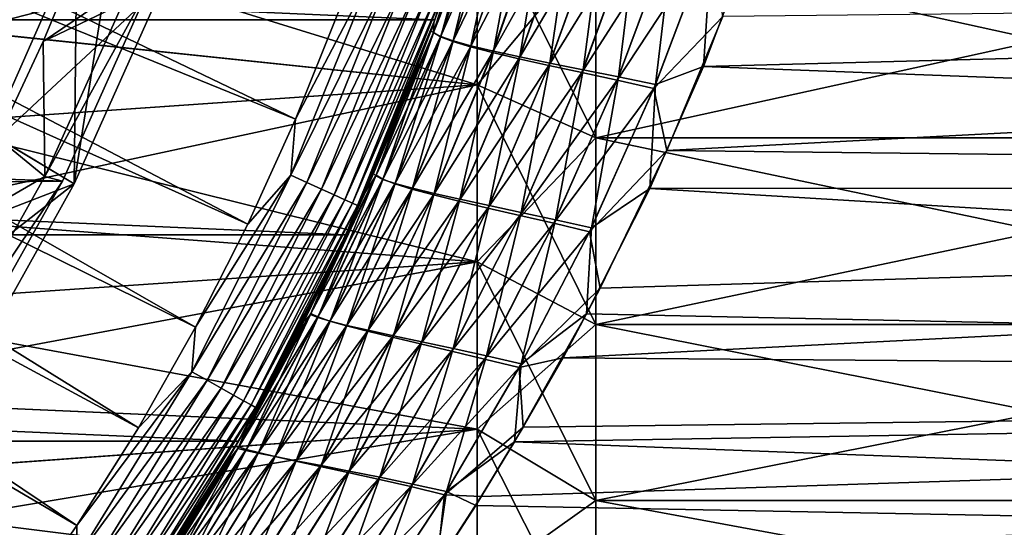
# Model space of a CAD drawing. Header units: metres. Extents: x -22 to 72, y -222 to 22.
# Tile 120 of 256: x 17.64 to 25.95, y -11.98 to -7.7. Entities that reach past the tile are written whole.
import ezdxf

# ---------------------------------------------------------------- set-up
doc = ezdxf.new("R2010")
doc.units = ezdxf.units.M
doc.layers.add('solid_509499_SW0002', color=7, linetype='CONTINUOUS')
doc.layers.add('solid_509499_SW0002_01', color=7, linetype='CONTINUOUS')

msp = doc.modelspace()

# ---------------------------------------------------------------- linework, layer by layer
at = {"layer": 'solid_509499_SW0002'}
for points in [[(10.922849, -4.192889, 120.188515), (10.68844, -4.7588, 120.188515), (19.966591, -8.534131, 120.013718)], [(10.922849, -4.192889, 120.188515), (19.966591, -8.534131, 120.013718), (20.329369, -7.62974, 120.013718)], [(10.68844, -4.7588, 120.188515), (10.424736, -5.311668, 120.188515), (19.563604, -9.421335, 120.013718)], [(10.68844, -4.7588, 120.188515), (19.563604, -9.421335, 120.013718), (19.966591, -8.534131, 120.013718)], [(10.424736, -5.311668, 120.188515), (10.132458, -5.849977, 120.188515), (19.121218, -10.289566, 120.013718)], [(10.424736, -5.311668, 120.188515), (19.121218, -10.289566, 120.013718), (19.563604, -9.421335, 120.013718)], [(18.099689, -9.080949, 6.7), (18.119829, -7.019366, 6.7), (18.690083, -5.317938, 6.7)], [(18.853699, -7.389219, 6.7), (18.099689, -9.080949, 6.7), (18.690083, -5.317938, 6.7)], [(21.143082, -7.695457), (-21.143082, -7.695457), (-21.73333, -5.823431)], [(21.73333, -5.823431), (21.143082, -7.695457), (-21.73333, -5.823431)], [(10.132458, -5.849977, 120.188515), (9.812407, -6.372252, 120.188515), (18.640324, -11.137075, 120.013718)], [(10.132458, -5.849977, 120.188515), (18.640324, -11.137075, 120.013718), (19.121218, -10.289566, 120.013718)], [(21.359377, -7.072978, 45.465519), (21.143082, -7.695457), (21.73333, -5.823431)], [(18.750034, -7.379614, 0.034086), (-19.226065, -6.031656, 0.034086), (-18.596777, -7.757732, 0.034086)], [(9.812407, -6.372252, 120.188515), (9.465462, -6.87706, 120.188515), (18.121891, -11.962156, 120.013718)], [(9.812407, -6.372252, 120.188515), (18.121891, -11.962156, 120.013718), (18.640324, -11.137075, 120.013718)], [(21.547369, -6.563157, 45.703884), (21.129503, -7.805844, 46.071068), (21.359377, -7.072978, 45.465519)], [(21.191311, -7.838483, 46.46328), (21.129503, -7.805844, 46.071068), (21.547369, -6.563157, 45.703884)], [(21.12974, -7.803706, 89.928932), (21.546865, -6.563305, 90.29554), (21.34832, -7.106279, 90.524559)], [(21.609739, -6.599205, 89.913254), (21.546865, -6.563305, 90.29554), (21.12974, -7.803706, 89.928932)], [(21.611612, -6.595814, 46.084805), (21.191311, -7.838483, 46.46328), (21.547369, -6.563157, 45.703884)], [(21.189692, -7.84015, 89.534851), (21.609739, -6.599205, 89.913254), (21.12974, -7.803706, 89.928932)], [(21.718693, -6.638361, 89.544258), (21.609739, -6.599205, 89.913254), (21.189692, -7.84015, 89.534851)], [(21.294437, -7.880483, 89.15387), (21.718693, -6.638361, 89.544258), (21.189692, -7.84015, 89.534851)], [(21.297817, -7.87501, 46.842438), (21.191311, -7.838483, 46.46328), (21.611612, -6.595814, 46.084805)], [(21.871271, -6.68079, 89.196159), (21.718693, -6.638361, 89.544258), (21.294437, -7.880483, 89.15387)], [(21.721857, -6.631726, 46.452465), (21.297817, -7.87501, 46.842438), (21.611612, -6.595814, 46.084805)], [(21.446636, -7.915449, 47.201057), (21.297817, -7.87501, 46.842438), (21.721857, -6.631726, 46.452465)], [(21.87565, -6.670913, 46.799267), (21.446636, -7.915449, 47.201057), (21.721857, -6.631726, 46.452465)], [(17.165161, -7.789721, 51.219948), (21.5, -8.246189, 51.439495), (21.5, -6.683003, 50.749275)], [(17.499092, -7.007444, 50.87849), (17.165161, -7.789721, 51.219948), (21.5, -6.683003, 50.749275)], [(17.498564, -7.008763, 85.120972), (21.5, -6.683003, 85.250725), (21.5, -8.246189, 84.560509)], [(21.44158, -7.924726, 88.793472), (21.871271, -6.68079, 89.196159), (21.294437, -7.880483, 89.15387)], [(22.065802, -6.726917, 88.872635), (21.871271, -6.68079, 89.196159), (21.44158, -7.924726, 88.793472)], [(21.629488, -7.973328, 88.457138), (22.065802, -6.726917, 88.872635), (21.44158, -7.924726, 88.793472)], [(21.636148, -7.960215, 47.535675), (21.446636, -7.915449, 47.201057), (21.87565, -6.670913, 46.799267)], [(21.5, -6.683003, 85.250725), (22.5, -7.044238, 86.183197), (22.5, -8.691909, 85.455681)], [(21.5, -8.246189, 84.560509), (21.5, -6.683003, 85.250725), (22.5, -8.691909, 85.455681)], [(21.5, -6.683003, 50.749275), (21.5, -8.246189, 51.439495), (22.5, -7.044238, 49.816803)], [(22.295351, -6.776091, 88.583763), (22.065802, -6.726917, 88.872635), (21.629488, -7.973328, 88.457138)], [(22.071339, -6.713769, 47.12154), (21.636148, -7.960215, 47.535675), (21.87565, -6.670913, 46.799267)], [(21.859613, -8.008684, 47.836136), (21.636148, -7.960215, 47.535675), (22.071339, -6.713769, 47.12154)], [(22.301977, -6.759693, 47.409233), (21.859613, -8.008684, 47.836136), (22.071339, -6.713769, 47.12154)], [(18.119829, -7.019366, 6.7), (17.394619, -8.661798, 6.7), (17.577101, -6.809405, 40.038475)], [(21.851429, -8.02561, 88.155045), (22.295351, -6.776091, 88.583763), (21.629488, -7.973328, 88.457138)], [(22.556389, -6.828591, 88.332214), (22.295351, -6.776091, 88.583763), (21.851429, -8.02561, 88.155045)], [(22.113613, -8.061127, 48.099918), (21.859613, -8.008684, 47.836136), (22.301977, -6.759693, 47.409233)], [(22.564049, -6.808944, 47.659672), (22.113613, -8.061127, 48.099918), (22.301977, -6.759693, 47.409233)], [(22.393213, -8.117554, 48.32275), (22.113613, -8.061127, 48.099918), (22.564049, -6.808944, 47.659672)], [(22.852478, -6.861531, 47.868523), (22.393213, -8.117554, 48.32275), (22.564049, -6.808944, 47.659672)], [(9.465462, -6.87706, 120.188515), (17.566965, -12.763146, 120.013718), (18.121891, -11.962156, 120.013718)], [(22.10397, -8.081864, 87.889717), (22.556389, -6.828591, 88.332214), (21.851429, -8.02561, 88.155045)], [(22.84383, -6.884427, 88.122345), (22.556389, -6.828591, 88.332214), (22.10397, -8.081864, 87.889717)], [(22.382166, -8.142103, 87.665436), (22.84383, -6.884427, 88.122345), (22.10397, -8.081864, 87.889717)], [(23.151478, -6.943606, 87.957741), (22.84383, -6.884427, 88.122345), (22.382166, -8.142103, 87.665436)], [(22.692406, -8.177976, 48.501083), (22.393213, -8.117554, 48.32275), (22.852478, -6.861531, 47.868523)], [(23.161077, -6.917462, 48.032185), (22.692406, -8.177976, 48.501083), (22.852478, -6.861531, 47.868523)], [(22.679995, -8.206336, 87.485756), (23.151478, -6.943606, 87.957741), (22.382166, -8.142103, 87.665436)], [(23.471884, -7.006134, 87.840935), (23.151478, -6.943606, 87.957741), (22.679995, -8.206336, 87.485756)], [(23.003967, -8.242397, 48.632458), (22.692406, -8.177976, 48.501083), (23.161077, -6.917462, 48.032185)], [(23.482416, -6.976742, 48.148148), (23.003967, -8.242397, 48.632458), (23.161077, -6.917462, 48.032185)], [(23.482416, -6.976742, 48.148148), (23.40856, -8.091471, 48.621452), (23.003967, -8.242397, 48.632458)], [(23.482416, -6.976742, 48.148148), (23.785566, -7.088299, 48.232452), (23.40856, -8.091471, 48.621452)], [(17.164568, -7.791028, 84.779442), (17.498564, -7.008763, 85.120972), (21.5, -8.246189, 84.560509)], [(18.099689, -9.080949, 6.7), (17.394619, -8.661798, 6.7), (18.119829, -7.019366, 6.7)], [(18.181761, -7.047946, 4.65), (17.836996, -7.87982, 4.65), (18.853689, -7.389243, 5.4)], [(17.836996, -7.87982, 2.9), (17.836996, -7.87982, 4.65), (18.181761, -7.047946, 4.65)], [(18.181761, -7.047946, 2.9), (17.836996, -7.87982, 2.9), (18.181761, -7.047946, 4.65)], [(18.595646, -7.36219, 2.4), (17.836996, -7.87982, 2.9), (18.181761, -7.047946, 2.9)], [(21.5, -8.246189, 51.439495), (22.5, -8.691909, 50.544323), (22.5, -7.044238, 49.816803)], [(22.990219, -8.274567, 87.353157), (23.471884, -7.006134, 87.840935), (22.679995, -8.206336, 87.485756)], [(22.990219, -8.274567, 87.353157), (23.572094, -7.667694, 87.550102), (23.471884, -7.006134, 87.840935)], [(21.107325, -7.793001, 90.317986), (21.34832, -7.106279, 90.524559), (21.143084, -7.695453, 119.213844)], [(21.12974, -7.803706, 89.928932), (21.34832, -7.106279, 90.524559), (21.107325, -7.793001, 90.317986)], [(21.129503, -7.805844, 46.071068), (21.134737, -7.718349, 45.657925), (21.359377, -7.072978, 45.465519)], [(21.359377, -7.072978, 45.465519), (21.134737, -7.718349, 45.657925), (21.143082, -7.695457)], [(50.400002, -7.378871, 48.339069), (23.40856, -8.091471, 48.621452), (23.785566, -7.088299, 48.232452)], [(19.925947, -9.007096, 119.996193), (20.618019, -7.28481, 119.996193), (19.966591, -8.534131, 120.013718)], [(20.757524, -7.3341, 119.949181), (20.618019, -7.28481, 119.996193), (19.925947, -9.007096, 119.996193)], [(20.618019, -7.28481, 119.996193), (20.329369, -7.62974, 120.013718), (19.966591, -8.534131, 120.013718)], [(18.750034, -7.379614, 0.034086), (-18.596777, -7.757732, 0.034086), (17.999935, -9.056755, 0.034086)], [(17.454029, -8.695222, 4.65), (18.09968, -9.080976, 5.4), (18.853689, -7.389243, 5.4)], [(17.836996, -7.87982, 4.65), (17.454029, -8.695222, 4.65), (18.853689, -7.389243, 5.4)], [(18.595646, -7.36219, 2.4), (17.852085, -9.016816, 2.4), (17.836996, -7.87982, 2.9)], [(18.749903, -7.379937, 2.4), (17.852085, -9.016816, 2.4), (18.595646, -7.36219, 2.4)], [(18.749903, -7.379937, 2.4), (18.000095, -9.056446, 2.4), (17.852085, -9.016816, 2.4)], [(18.750034, -7.379614, 0.034086), (17.999935, -9.056755, 0.034086), (18.749903, -7.379937, 2.4)], [(17.999935, -9.056755, 0.034086), (18.000095, -9.056446, 2.4), (18.749903, -7.379937, 2.4)], [(18.09968, -9.080976, 5.4), (18.099689, -9.080949, 6.7), (18.853699, -7.389219, 6.7)], [(18.853689, -7.389243, 5.4), (18.09968, -9.080976, 5.4), (18.853699, -7.389219, 6.7)], [(20.06077, -9.06804, 119.949181), (20.757524, -7.3341, 119.949181), (19.925947, -9.007096, 119.996193)], [(20.885841, -7.379437, 119.874481), (20.757524, -7.3341, 119.949181), (20.06077, -9.06804, 119.949181)], [(20.18478, -9.124096, 119.874481), (20.885841, -7.379437, 119.874481), (20.06077, -9.06804, 119.949181)], [(20.998138, -7.419115, 119.774902), (20.885841, -7.379437, 119.874481), (20.18478, -9.124096, 119.874481)], [(50.400002, -7.378871, 87.660934), (23.572094, -7.667694, 87.550102), (23.100544, -8.798818, 87.067795)], [(50.400002, -9.111559, 86.920349), (50.400002, -7.378871, 87.660934), (23.100544, -8.798818, 87.067795)], [(50.400002, -7.378871, 48.339069), (50.400002, -9.111559, 49.079655), (23.40856, -8.091471, 48.621452)], [(20.293308, -9.173154, 119.774902), (20.998138, -7.419115, 119.774902), (20.18478, -9.124096, 119.874481)], [(21.090187, -7.451637, 119.654198), (20.998138, -7.419115, 119.774902), (20.293308, -9.173154, 119.774902)], [(20.382267, -9.213366, 119.654198), (21.090187, -7.451637, 119.654198), (20.293308, -9.173154, 119.774902)], [(21.158522, -7.475781, 119.516907), (21.090187, -7.451637, 119.654198), (20.382267, -9.213366, 119.654198)], [(20.448307, -9.243217, 119.516907), (21.158522, -7.475781, 119.516907), (20.382267, -9.213366, 119.654198)], [(21.200567, -7.490637, 119.368202), (21.158522, -7.475781, 119.516907), (20.448307, -9.243217, 119.516907)], [(20.488943, -9.261586, 119.368202), (21.200567, -7.490637, 119.368202), (20.448307, -9.243217, 119.516907)], [(20.488943, -9.261586, 119.368202), (21.143084, -7.695453, 119.213844), (21.200567, -7.490637, 119.368202)], [(20.391922, -9.508916), (-20.391922, -9.508916), (-21.143082, -7.695457)], [(21.143082, -7.695457), (20.391922, -9.508916), (-21.143082, -7.695457)], [(20.625057, -8.992053, 46.096455), (20.391922, -9.508916), (21.143082, -7.695457)], [(21.107325, -7.793001, 90.317986), (21.143084, -7.695453, 119.213844), (20.391926, -9.508911, 119.213844)], [(20.488943, -9.261586, 119.368202), (20.391926, -9.508911, 119.213844), (21.143084, -7.695453, 119.213844)], [(20.889971, -8.358177, 45.868111), (20.625057, -8.992053, 46.096455), (21.143082, -7.695457)], [(21.134737, -7.718349, 45.657925), (20.889971, -8.358177, 45.868111), (21.143082, -7.695457)], [(21.129503, -7.805844, 46.071068), (20.889971, -8.358177, 45.868111), (21.134737, -7.718349, 45.657925)], [(22.990219, -8.274567, 87.353157), (23.100544, -8.798818, 87.067795), (23.572094, -7.667694, 87.550102)], [(17.999935, -9.056755, 0.034086), (-18.596777, -7.757732, 0.034086), (-17.812874, -9.419344, 0.034086)], [(16.788704, -8.570992, 84.394745), (17.164568, -7.791028, 84.779442), (21.5, -8.246189, 84.560509)], [(17.165161, -7.789721, 51.219948), (16.789379, -8.56967, 51.604565), (21.5, -8.246189, 51.439495)], [(20.843454, -8.473515, 90.091286), (21.107325, -7.793001, 90.317986), (20.391926, -9.508911, 119.213844)], [(21.129503, -7.805844, 46.071068), (20.643755, -9.012512, 46.501015), (20.889971, -8.358177, 45.868111)], [(20.70438, -9.042916, 46.904861), (20.643755, -9.012512, 46.501015), (21.129503, -7.805844, 46.071068)], [(20.645489, -9.007123, 89.500221), (21.12974, -7.803706, 89.928932), (20.843454, -8.473515, 90.091286)], [(21.189692, -7.84015, 89.534851), (21.12974, -7.803706, 89.928932), (20.645489, -9.007123, 89.500221)], [(21.191311, -7.838483, 46.46328), (20.70438, -9.042916, 46.904861), (21.129503, -7.805844, 46.071068)], [(21.12974, -7.803706, 89.928932), (21.107325, -7.793001, 90.317986), (20.843454, -8.473515, 90.091286)], [(17.454029, -8.695222, 2.9), (17.454029, -8.695222, 4.65), (17.836996, -7.87982, 4.65)], [(17.836996, -7.87982, 2.9), (17.454029, -8.695222, 2.9), (17.836996, -7.87982, 4.65)], [(17.852085, -9.016816, 2.4), (17.454029, -8.695222, 2.9), (17.836996, -7.87982, 2.9)], [(20.703762, -9.041755, 89.094009), (21.189692, -7.84015, 89.534851), (20.645489, -9.007123, 89.500221)], [(21.294437, -7.880483, 89.15387), (21.189692, -7.84015, 89.534851), (20.703762, -9.041755, 89.094009)], [(20.805344, -9.080897, 88.700653), (21.294437, -7.880483, 89.15387), (20.703762, -9.041755, 89.094009)], [(20.808207, -9.077833, 47.295891), (20.70438, -9.042916, 46.904861), (21.191311, -7.838483, 46.46328)], [(21.44158, -7.924726, 88.793472), (21.294437, -7.880483, 89.15387), (20.805344, -9.080897, 88.700653)], [(21.297817, -7.87501, 46.842438), (20.808207, -9.077833, 47.295891), (21.191311, -7.838483, 46.46328)], [(20.952919, -9.117288, 47.666759), (20.808207, -9.077833, 47.295891), (21.297817, -7.87501, 46.842438)], [(21.446636, -7.915449, 47.201057), (20.952919, -9.117288, 47.666759), (21.297817, -7.87501, 46.842438)], [(20.94791, -9.124577, 88.327515), (21.44158, -7.924726, 88.793472), (20.805344, -9.080897, 88.700653)], [(21.629488, -7.973328, 88.457138), (21.44158, -7.924726, 88.793472), (20.94791, -9.124577, 88.327515)], [(21.129881, -9.173248, 87.977844), (21.629488, -7.973328, 88.457138), (20.94791, -9.124577, 88.327515)], [(21.136955, -9.161698, 48.014225), (20.952919, -9.117288, 47.666759), (21.446636, -7.915449, 47.201057)], [(21.851429, -8.02561, 88.155045), (21.629488, -7.973328, 88.457138), (21.129881, -9.173248, 87.977844)], [(21.636148, -7.960215, 47.535675), (21.136955, -9.161698, 48.014225), (21.446636, -7.915449, 47.201057)], [(21.35379, -9.21045, 48.328049), (21.136955, -9.161698, 48.014225), (21.636148, -7.960215, 47.535675)], [(21.859613, -8.008684, 47.836136), (21.35379, -9.21045, 48.328049), (21.636148, -7.960215, 47.535675)], [(21.344746, -9.226234, 87.661919), (21.851429, -8.02561, 88.155045), (21.129881, -9.173248, 87.977844)], [(22.10397, -8.081864, 87.889717), (21.851429, -8.02561, 88.155045), (21.344746, -9.226234, 87.661919)], [(21.600121, -9.263812, 48.605858), (21.35379, -9.21045, 48.328049), (21.859613, -8.008684, 47.836136)], [(22.113613, -8.061127, 48.099918), (21.600121, -9.263812, 48.605858), (21.859613, -8.008684, 47.836136)], [(21.589178, -9.28383, 87.382111), (22.10397, -8.081864, 87.889717), (21.344746, -9.226234, 87.661919)], [(22.382166, -8.142103, 87.665436), (22.10397, -8.081864, 87.889717), (21.589178, -9.28383, 87.382111)], [(21.858404, -9.346048, 87.142616), (22.382166, -8.142103, 87.665436), (21.589178, -9.28383, 87.382111)], [(21.871181, -9.321798, 48.843468), (21.600121, -9.263812, 48.605858), (22.113613, -8.061127, 48.099918)], [(22.679995, -8.206336, 87.485756), (22.382166, -8.142103, 87.665436), (21.858404, -9.346048, 87.142616)], [(22.393213, -8.117554, 48.32275), (21.871181, -9.321798, 48.843468), (22.113613, -8.061127, 48.099918)], [(22.161165, -9.384418, 49.037395), (21.871181, -9.321798, 48.843468), (22.393213, -8.117554, 48.32275)], [(22.692406, -8.177976, 48.501083), (22.161165, -9.384418, 49.037395), (22.393213, -8.117554, 48.32275)], [(50.400002, -9.111559, 49.079655), (22.954912, -9.118939, 49.08321), (23.40856, -8.091471, 48.621452)], [(23.003967, -8.242397, 48.632458), (23.40856, -8.091471, 48.621452), (22.954912, -9.118939, 49.08321)], [(22.146601, -9.412901, 86.94693), (22.679995, -8.206336, 87.485756), (21.858404, -9.346048, 87.142616)], [(22.990219, -8.274567, 87.353157), (22.679995, -8.206336, 87.485756), (22.146601, -9.412901, 86.94693)], [(22.463097, -9.451679, 49.185215), (22.161165, -9.384418, 49.037395), (22.692406, -8.177976, 48.501083)], [(23.003967, -8.242397, 48.632458), (22.463097, -9.451679, 49.185215), (22.692406, -8.177976, 48.501083)], [(16.36981, -9.346221, 52.034473), (21.5, -9.739017, 52.270996), (21.5, -8.246189, 51.439495)], [(16.789379, -8.56967, 51.604565), (16.36981, -9.346221, 52.034473), (21.5, -8.246189, 51.439495)], [(16.788704, -8.570992, 84.394745), (21.5, -8.246189, 84.560509), (21.5, -9.739017, 83.729004)], [(21.5, -8.246189, 84.560509), (22.5, -8.691909, 85.455681), (22.5, -10.265422, 84.579239)], [(21.5, -9.739017, 83.729004), (21.5, -8.246189, 84.560509), (22.5, -10.265422, 84.579239)], [(21.5, -8.246189, 51.439495), (21.5, -9.739017, 52.270996), (22.5, -8.691909, 50.544323)], [(22.446774, -9.484392, 86.797485), (22.990219, -8.274567, 87.353157), (22.146601, -9.412901, 86.94693)], [(22.446774, -9.484392, 86.797485), (23.100544, -8.798818, 87.067795), (22.990219, -8.274567, 87.353157)], [(23.003967, -8.242397, 48.632458), (22.954912, -9.118939, 49.08321), (22.463097, -9.451679, 49.185215)], [(20.643755, -9.012512, 46.501015), (20.625057, -8.992053, 46.096455), (20.889971, -8.358177, 45.868111)], [(20.556587, -9.147497, 89.843948), (20.843454, -8.473515, 90.091286), (20.391926, -9.508911, 119.213844)], [(20.645489, -9.007123, 89.500221), (20.843454, -8.473515, 90.091286), (20.556587, -9.147497, 89.843948)], [(19.925947, -9.007096, 119.996193), (19.966591, -8.534131, 120.013718), (19.563604, -9.421335, 120.013718)], [(16.369066, -9.347521, 83.964767), (16.788704, -8.570992, 84.394745), (21.5, -9.739017, 83.729004)], [(17.454029, -8.695222, 4.65), (17.034103, -9.49154, 4.65), (18.09968, -9.080976, 5.4)], [(17.852085, -9.016816, 2.4), (17.034103, -9.49154, 2.9), (17.454029, -8.695222, 2.9)], [(18.099689, -9.080949, 6.7), (17.193508, -10.697928, 6.7), (17.394619, -8.661798, 6.7)], [(21.5, -9.739017, 52.270996), (22.5, -10.265422, 51.420761), (22.5, -8.691909, 50.544323)], [(22.446774, -9.484392, 86.797485), (22.537712, -9.960992, 86.487259), (23.100544, -8.798818, 87.067795)], [(50.400002, -9.111559, 86.920349), (23.100544, -8.798818, 87.067795), (22.537712, -9.960992, 86.487259)], [(17.852085, -9.016816, 2.4), (16.960957, -10.598388, 2.4), (17.034103, -9.49154, 2.9)], [(18.000095, -9.056446, 2.4), (16.960957, -10.598388, 2.4), (17.852085, -9.016816, 2.4)], [(18.000095, -9.056446, 2.4), (17.099995, -10.658918, 2.4), (16.960957, -10.598388, 2.4)], [(17.100216, -10.658568, 0.034086), (17.099995, -10.658918, 2.4), (18.000095, -9.056446, 2.4)], [(17.999935, -9.056755, 0.034086), (17.100216, -10.658568, 0.034086), (18.000095, -9.056446, 2.4)], [(19.090309, -10.664486, 119.996193), (19.925947, -9.007096, 119.996193), (19.121218, -10.289566, 120.013718)], [(20.06077, -9.06804, 119.949181), (19.925947, -9.007096, 119.996193), (19.090309, -10.664486, 119.996193)], [(19.925947, -9.007096, 119.996193), (19.563604, -9.421335, 120.013718), (19.121218, -10.289566, 120.013718)], [(20.092522, -10.182652, 46.99321), (20.340025, -9.619429, 46.343304), (20.625057, -8.992053, 46.096455)], [(20.643755, -9.012512, 46.501015), (20.092522, -10.182652, 46.99321), (20.625057, -8.992053, 46.096455)], [(20.154163, -10.207952, 47.408062), (20.092522, -10.182652, 46.99321), (20.643755, -9.012512, 46.501015)], [(20.096733, -10.173032, 89.01017), (20.645489, -9.007123, 89.500221), (20.246639, -9.814457, 89.575455)], [(20.703762, -9.041755, 89.094009), (20.645489, -9.007123, 89.500221), (20.096733, -10.173032, 89.01017)], [(20.155558, -10.202825, 88.592468), (20.703762, -9.041755, 89.094009), (20.096733, -10.173032, 89.01017)], [(20.70438, -9.042916, 46.904861), (20.154163, -10.207952, 47.408062), (20.643755, -9.012512, 46.501015)], [(20.257328, -10.238378, 47.810371), (20.154163, -10.207952, 47.408062), (20.70438, -9.042916, 46.904861)], [(20.805344, -9.080897, 88.700653), (20.703762, -9.041755, 89.094009), (20.155558, -10.202825, 88.592468)], [(20.645489, -9.007123, 89.500221), (20.556587, -9.147497, 89.843948), (20.246639, -9.814457, 89.575455)], [(20.808207, -9.077833, 47.295891), (20.257328, -10.238378, 47.810371), (20.70438, -9.042916, 46.904861)], [(20.625057, -8.992053, 46.096455), (20.340025, -9.619429, 46.343304), (20.391922, -9.508916)], [(17.999935, -9.056755, 0.034086), (-17.812874, -9.419344, 0.034086), (17.100216, -10.658568, 0.034086)], [(16.578165, -10.267154, 4.65), (17.193499, -10.697949, 5.4), (18.09968, -9.080976, 5.4)], [(17.034103, -9.49154, 4.65), (16.578165, -10.267154, 4.65), (18.09968, -9.080976, 5.4)], [(17.193499, -10.697949, 5.4), (17.193508, -10.697928, 6.7), (18.099689, -9.080949, 6.7)], [(18.09968, -9.080976, 5.4), (17.193499, -10.697949, 5.4), (18.099689, -9.080949, 6.7)], [(19.219477, -10.736644, 119.949181), (20.06077, -9.06804, 119.949181), (19.090309, -10.664486, 119.996193)], [(20.18478, -9.124096, 119.874481), (20.06077, -9.06804, 119.949181), (19.219477, -10.736644, 119.949181)], [(19.338285, -10.803015, 119.874481), (20.18478, -9.124096, 119.874481), (19.219477, -10.736644, 119.949181)], [(20.293308, -9.173154, 119.774902), (20.18478, -9.124096, 119.874481), (19.338285, -10.803015, 119.874481)], [(20.256021, -10.237741, 88.187363), (20.805344, -9.080897, 88.700653), (20.155558, -10.202825, 88.592468)], [(20.94791, -9.124577, 88.327515), (20.805344, -9.080897, 88.700653), (20.256021, -10.237741, 88.187363)], [(20.395887, -10.277807, 87.802055), (20.94791, -9.124577, 88.327515), (20.256021, -10.237741, 88.187363)], [(20.399778, -10.273954, 48.192947), (20.257328, -10.238378, 47.810371), (20.808207, -9.077833, 47.295891)], [(21.129881, -9.173248, 87.977844), (20.94791, -9.124577, 88.327515), (20.395887, -10.277807, 87.802055)], [(20.952919, -9.117288, 47.666759), (20.399778, -10.273954, 48.192947), (20.808207, -9.077833, 47.295891)], [(20.580044, -10.31508, 48.552788), (20.399778, -10.273954, 48.192947), (20.952919, -9.117288, 47.666759)], [(21.136955, -9.161698, 48.014225), (20.580044, -10.31508, 48.552788), (20.952919, -9.117288, 47.666759)], [(50.400002, -9.111559, 86.920349), (22.537712, -9.960992, 86.487259), (22.223509, -10.54722, 86.159187)], [(50.400002, -10.770885, 86.027428), (50.400002, -9.111559, 86.920349), (22.223509, -10.54722, 86.159187)], [(50.400002, -10.770885, 49.972576), (22.421831, -10.176961, 49.630749), (22.954912, -9.118939, 49.08321)], [(22.463097, -9.451679, 49.185215), (22.954912, -9.118939, 49.08321), (22.421831, -10.176961, 49.630749)], [(50.400002, -9.111559, 49.079655), (50.400002, -10.770885, 49.972576), (22.954912, -9.118939, 49.08321)], [(19.442263, -10.8611, 119.774902), (20.293308, -9.173154, 119.774902), (19.338285, -10.803015, 119.874481)], [(20.382267, -9.213366, 119.654198), (20.293308, -9.173154, 119.774902), (19.442263, -10.8611, 119.774902)], [(19.527493, -10.908711, 119.654198), (20.382267, -9.213366, 119.654198), (19.442263, -10.8611, 119.774902)], [(20.448307, -9.243217, 119.516907), (20.382267, -9.213366, 119.654198), (19.527493, -10.908711, 119.654198)], [(20.246639, -9.814457, 89.575455), (20.556587, -9.147497, 89.843948), (20.391926, -9.508911, 119.213844)], [(20.57365, -10.323461, 87.43956), (21.129881, -9.173248, 87.977844), (20.395887, -10.277807, 87.802055)], [(21.344746, -9.226234, 87.661919), (21.129881, -9.173248, 87.977844), (20.57365, -10.323461, 87.43956)], [(20.791794, -10.361191, 48.879581), (20.580044, -10.31508, 48.552788), (21.136955, -9.161698, 48.014225)], [(21.35379, -9.21045, 48.328049), (20.791794, -10.361191, 48.879581), (21.136955, -9.161698, 48.014225)], [(21.031879, -10.412538, 49.171127), (20.791794, -10.361191, 48.879581), (21.35379, -9.21045, 48.328049)], [(21.600121, -9.263812, 48.605858), (21.031879, -10.412538, 49.171127), (21.35379, -9.21045, 48.328049)], [(19.590763, -10.944057, 119.516907), (20.448307, -9.243217, 119.516907), (19.527493, -10.908711, 119.654198)], [(20.488943, -9.261586, 119.368202), (20.448307, -9.243217, 119.516907), (19.590763, -10.944057, 119.516907)], [(19.629694, -10.965805, 119.368202), (20.488943, -9.261586, 119.368202), (19.590763, -10.944057, 119.516907)], [(19.629694, -10.965805, 119.368202), (20.391926, -9.508911, 119.213844), (20.488943, -9.261586, 119.368202)], [(20.783009, -10.374072, 87.110222), (21.344746, -9.226234, 87.661919), (20.57365, -10.323461, 87.43956)], [(21.589178, -9.28383, 87.382111), (21.344746, -9.226234, 87.661919), (20.783009, -10.374072, 87.110222)], [(21.020784, -10.429917, 86.816261), (21.589178, -9.28383, 87.382111), (20.783009, -10.374072, 87.110222)], [(21.858404, -9.346048, 87.142616), (21.589178, -9.28383, 87.382111), (21.020784, -10.429917, 86.816261)], [(21.295717, -10.469133, 49.423328), (21.031879, -10.412538, 49.171127), (21.600121, -9.263812, 48.605858)], [(21.871181, -9.321798, 48.843468), (21.295717, -10.469133, 49.423328), (21.600121, -9.263812, 48.605858)], [(15.904569, -10.117667, 83.488167), (16.369066, -9.347521, 83.964767), (21.5, -9.739017, 83.729004)], [(16.36981, -9.346221, 52.034473), (15.905381, -10.116391, 52.511002), (21.5, -9.739017, 52.270996)], [(21.282383, -10.491013, 86.561768), (21.858404, -9.346048, 87.142616), (21.020784, -10.429917, 86.816261)], [(22.146601, -9.412901, 86.94693), (21.858404, -9.346048, 87.142616), (21.282383, -10.491013, 86.561768)], [(21.57773, -10.530993, 49.632778), (21.295717, -10.469133, 49.423328), (21.871181, -9.321798, 48.843468)], [(22.161165, -9.384418, 49.037395), (21.57773, -10.530993, 49.632778), (21.871181, -9.321798, 48.843468)], [(21.871218, -10.598121, 49.7971), (21.57773, -10.530993, 49.632778), (22.161165, -9.384418, 49.037395)], [(22.463097, -9.451679, 49.185215), (21.871218, -10.598121, 49.7971), (22.161165, -9.384418, 49.037395)], [(21.56221, -10.557368, 86.350174), (22.146601, -9.412901, 86.94693), (21.282383, -10.491013, 86.561768)], [(22.446774, -9.484392, 86.797485), (22.146601, -9.412901, 86.94693), (21.56221, -10.557368, 86.350174)], [(22.463097, -9.451679, 49.185215), (22.421831, -10.176961, 49.630749), (21.871218, -10.598121, 49.7971)], [(19.485569, -11.250006), (-19.485569, -11.250006), (-20.391922, -9.508916)], [(20.391922, -9.508916), (19.485569, -11.250006), (-20.391922, -9.508916)], [(19.710318, -10.851421, 46.893715), (19.485569, -11.250006), (20.391922, -9.508916)], [(20.246639, -9.814457, 89.575455), (20.391926, -9.508911, 119.213844), (19.485571, -11.25, 119.213844)], [(19.629694, -10.965805, 119.368202), (19.485571, -11.25, 119.213844), (20.391926, -9.508911, 119.213844)], [(20.035013, -10.239542, 46.608974), (19.710318, -10.851421, 46.893715), (20.391922, -9.508916)], [(20.340025, -9.619429, 46.343304), (20.035013, -10.239542, 46.608974), (20.391922, -9.508916)], [(21.853542, -10.628992, 86.183861), (22.446774, -9.484392, 86.797485), (21.56221, -10.557368, 86.350174)], [(21.853542, -10.628992, 86.183861), (22.537712, -9.960992, 86.487259), (22.446774, -9.484392, 86.797485)], [(20.092522, -10.182652, 46.99321), (20.035013, -10.239542, 46.608974), (20.340025, -9.619429, 46.343304)], [(15.394103, -10.878607, 53.036503), (21.5, -11.148754, 53.236691), (21.5, -9.739017, 52.270996)], [(15.905381, -10.116391, 52.511002), (15.394103, -10.878607, 53.036503), (21.5, -9.739017, 52.270996)], [(15.904569, -10.117667, 83.488167), (21.5, -9.739017, 83.729004), (21.5, -11.148754, 82.763306)], [(21.5, -9.739017, 83.729004), (22.5, -10.265422, 84.579239), (22.5, -11.751357, 83.561348)], [(21.5, -11.148754, 82.763306), (21.5, -9.739017, 83.729004), (22.5, -11.751357, 83.561348)], [(21.5, -9.739017, 52.270996), (21.5, -11.148754, 53.236691), (22.5, -10.265422, 51.420761)], [(19.913685, -10.473546, 89.285393), (20.246639, -9.814457, 89.575455), (19.485571, -11.25, 119.213844)], [(20.096733, -10.173032, 89.01017), (20.246639, -9.814457, 89.575455), (19.913685, -10.473546, 89.285393)], [(21.853542, -10.628992, 86.183861), (22.223509, -10.54722, 86.159187), (22.537712, -9.960992, 86.487259)], [(15.393194, -10.879893, 82.962563), (15.904569, -10.117667, 83.488167), (21.5, -11.148754, 82.763306)], [(20.092522, -10.182652, 46.99321), (19.480461, -11.311913, 47.545452), (20.035013, -10.239542, 46.608974)], [(19.545992, -11.32908, 47.969944), (19.480461, -11.311913, 47.545452), (20.092522, -10.182652, 46.99321)], [(19.488205, -11.297382, 88.461082), (20.096733, -10.173032, 89.01017), (19.558052, -11.123514, 88.97345)], [(20.155558, -10.202825, 88.592468), (20.096733, -10.173032, 89.01017), (19.488205, -11.297382, 88.461082)], [(19.550554, -11.319092, 88.033371), (20.155558, -10.202825, 88.592468), (19.488205, -11.297382, 88.461082)], [(20.154163, -10.207952, 47.408062), (19.545992, -11.32908, 47.969944), (20.092522, -10.182652, 46.99321)], [(19.651203, -11.351969, 48.382195), (19.545992, -11.32908, 47.969944), (20.154163, -10.207952, 47.408062)], [(20.256021, -10.237741, 88.187363), (20.155558, -10.202825, 88.592468), (19.550554, -11.319092, 88.033371)], [(20.096733, -10.173032, 89.01017), (19.913685, -10.473546, 89.285393), (19.558052, -11.123514, 88.97345)], [(20.257328, -10.238378, 47.810371), (19.651203, -11.351969, 48.382195), (20.154163, -10.207952, 47.408062)], [(50.400002, -10.770885, 49.972576), (21.815374, -11.255914, 50.271366), (22.421831, -10.176961, 49.630749)], [(21.871218, -10.598121, 49.7971), (22.421831, -10.176961, 49.630749), (21.815374, -11.255914, 50.271366)], [(19.090309, -10.664486, 119.996193), (19.121218, -10.289566, 120.013718), (18.640324, -11.137075, 120.013718)], [(19.480461, -11.311913, 47.545452), (19.710318, -10.851421, 46.893715), (20.035013, -10.239542, 46.608974)], [(19.652714, -11.346523, 87.617958), (20.256021, -10.237741, 88.187363), (19.550554, -11.319092, 88.033371)], [(19.793947, -11.380611, 48.7752), (19.651203, -11.351969, 48.382195), (20.257328, -10.238378, 47.810371)], [(20.395887, -10.277807, 87.802055), (20.256021, -10.237741, 88.187363), (19.652714, -11.346523, 87.617958)], [(19.792532, -11.379705, 87.22187), (20.395887, -10.277807, 87.802055), (19.652714, -11.346523, 87.617958)], [(20.57365, -10.323461, 87.43956), (20.395887, -10.277807, 87.802055), (19.792532, -11.379705, 87.22187)], [(20.399778, -10.273954, 48.192947), (19.793947, -11.380611, 48.7752), (20.257328, -10.238378, 47.810371)], [(19.97287, -11.415356, 49.146191), (19.793947, -11.380611, 48.7752), (20.399778, -10.273954, 48.192947)], [(20.580044, -10.31508, 48.552788), (19.97287, -11.415356, 49.146191), (20.399778, -10.273954, 48.192947)], [(21.5, -11.148754, 53.236691), (22.5, -11.751357, 52.438652), (22.5, -10.265422, 51.420761)], [(19.96862, -11.419028, 86.84787), (20.57365, -10.323461, 87.43956), (19.792532, -11.379705, 87.22187)], [(20.783009, -10.374072, 87.110222), (20.57365, -10.323461, 87.43956), (19.96862, -11.419028, 86.84787)], [(20.174862, -11.463958, 86.506371), (20.783009, -10.374072, 87.110222), (19.96862, -11.419028, 86.84787)], [(20.181824, -11.455735, 49.484821), (19.97287, -11.415356, 49.146191), (20.580044, -10.31508, 48.552788)], [(21.020784, -10.429917, 86.816261), (20.783009, -10.374072, 87.110222), (20.174862, -11.463958, 86.506371)], [(20.791794, -10.361191, 48.879581), (20.181824, -11.455735, 49.484821), (20.580044, -10.31508, 48.552788)], [(20.417839, -11.501961, 49.789066), (20.181824, -11.455735, 49.484821), (20.791794, -10.361191, 48.879581)], [(21.031879, -10.412538, 49.171127), (20.417839, -11.501961, 49.789066), (20.791794, -10.361191, 48.879581)], [(20.408253, -11.514732, 86.199387), (21.020784, -10.429917, 86.816261), (20.174862, -11.463958, 86.506371)], [(21.282383, -10.491013, 86.561768), (21.020784, -10.429917, 86.816261), (20.408253, -11.514732, 86.199387)], [(20.676537, -11.554049, 50.054924), (20.417839, -11.501961, 49.789066), (21.031879, -10.412538, 49.171127)], [(21.295717, -10.469133, 49.423328), (20.676537, -11.554049, 50.054924), (21.031879, -10.412538, 49.171127)], [(19.558052, -11.123514, 88.97345), (19.913685, -10.473546, 89.285393), (19.485571, -11.25, 119.213844)], [(20.664404, -11.571369, 85.930946), (21.282383, -10.491013, 86.561768), (20.408253, -11.514732, 86.199387)], [(21.56221, -10.557368, 86.350174), (21.282383, -10.491013, 86.561768), (20.664404, -11.571369, 85.930946)], [(20.952587, -11.612016, 50.279072), (20.676537, -11.554049, 50.054924), (21.295717, -10.469133, 49.423328)], [(21.57773, -10.530993, 49.632778), (20.952587, -11.612016, 50.279072), (21.295717, -10.469133, 49.423328)], [(21.239592, -11.675865, 50.459194), (20.952587, -11.612016, 50.279072), (21.57773, -10.530993, 49.632778)], [(21.871218, -10.598121, 49.7971), (21.239592, -11.675865, 50.459194), (21.57773, -10.530993, 49.632778)], [(21.853542, -10.628992, 86.183861), (21.888643, -11.133421, 85.805809), (22.223509, -10.54722, 86.159187)], [(50.400002, -10.770885, 86.027428), (22.223509, -10.54722, 86.159187), (21.888643, -11.133421, 85.805809)], [(20.937965, -11.633882, 85.704376), (21.56221, -10.557368, 86.350174), (20.664404, -11.571369, 85.930946)], [(21.853542, -10.628992, 86.183861), (21.56221, -10.557368, 86.350174), (20.937965, -11.633882, 85.704376)], [(21.222519, -11.702277, 85.521996), (21.853542, -10.628992, 86.183861), (20.937965, -11.633882, 85.704376)], [(21.222519, -11.702277, 85.521996), (21.888643, -11.133421, 85.805809), (21.853542, -10.628992, 86.183861)], [(21.871218, -10.598121, 49.7971), (21.815374, -11.255914, 50.271366), (21.239592, -11.675865, 50.459194)], [(18.117125, -12.245039, 119.996193), (19.090309, -10.664486, 119.996193), (18.121891, -11.962156, 120.013718)], [(19.219477, -10.736644, 119.949181), (19.090309, -10.664486, 119.996193), (18.117125, -12.245039, 119.996193)], [(19.090309, -10.664486, 119.996193), (18.640324, -11.137075, 120.013718), (18.121891, -11.962156, 120.013718)], [(18.239708, -12.32789, 119.949181), (19.219477, -10.736644, 119.949181), (18.117125, -12.245039, 119.996193)], [(19.338285, -10.803015, 119.874481), (19.219477, -10.736644, 119.949181), (18.239708, -12.32789, 119.949181)], [(50.400002, -10.770885, 86.027428), (21.533552, -11.717423, 85.427048), (21.158667, -12.29738, 85.022758)], [(50.400002, -12.343491, 84.989357), (50.400002, -10.770885, 86.027428), (21.158667, -12.29738, 85.022758)], [(50.400002, -10.770885, 86.027428), (21.888643, -11.133421, 85.805809), (21.533552, -11.717423, 85.427048)], [(50.400002, -10.770885, 49.972576), (50.400002, -12.343491, 51.010643), (21.815374, -11.255914, 50.271366)], [(14.833314, -11.631651, 82.385918), (15.393194, -10.879893, 82.962563), (21.5, -11.148754, 82.763306)], [(15.394103, -10.878607, 53.036503), (14.834307, -11.630384, 53.61306), (21.5, -11.148754, 53.236691)], [(18.352461, -12.404099, 119.874481), (19.338285, -10.803015, 119.874481), (18.239708, -12.32789, 119.949181)], [(19.442263, -10.8611, 119.774902), (19.338285, -10.803015, 119.874481), (18.352461, -12.404099, 119.874481)], [(18.451138, -12.470792, 119.774902), (19.442263, -10.8611, 119.774902), (18.352461, -12.404099, 119.874481)], [(19.527493, -10.908711, 119.654198), (19.442263, -10.8611, 119.774902), (18.451138, -12.470792, 119.774902)], [(19.710318, -10.851421, 46.893715), (19.366268, -11.454155, 47.197365), (19.485569, -11.250006)], [(19.480461, -11.311913, 47.545452), (19.366268, -11.454155, 47.197365), (19.710318, -10.851421, 46.893715)], [(18.532021, -12.525459, 119.654198), (19.527493, -10.908711, 119.654198), (18.451138, -12.470792, 119.774902)], [(19.590763, -10.944057, 119.516907), (19.527493, -10.908711, 119.654198), (18.532021, -12.525459, 119.654198)], [(18.592066, -12.566044, 119.516907), (19.590763, -10.944057, 119.516907), (18.532021, -12.525459, 119.654198)], [(19.629694, -10.965805, 119.368202), (19.590763, -10.944057, 119.516907), (18.592066, -12.566044, 119.516907)], [(18.629011, -12.591015, 119.368202), (19.629694, -10.965805, 119.368202), (18.592066, -12.566044, 119.516907)], [(18.629011, -12.591015, 119.368202), (19.485571, -11.25, 119.213844), (19.629694, -10.965805, 119.368202)], [(19.180304, -11.762906, 88.639366), (19.558052, -11.123514, 88.97345), (19.485571, -11.25, 119.213844)], [(19.488205, -11.297382, 88.461082), (19.558052, -11.123514, 88.97345), (19.180304, -11.762906, 88.639366)], [(21.222519, -11.702277, 85.521996), (21.533552, -11.717423, 85.427048), (21.888643, -11.133421, 85.805809)], [(14.225242, -12.367903, 54.241924), (21.5, -12.463374, 54.328339), (21.5, -11.148754, 53.236691)], [(14.834307, -11.630384, 53.61306), (14.225242, -12.367903, 54.241924), (21.5, -11.148754, 53.236691)], [(14.833314, -11.631651, 82.385918), (21.5, -11.148754, 82.763306), (21.5, -12.463374, 81.671661)], [(21.5, -11.148754, 82.763306), (22.5, -11.751357, 83.561348), (22.5, -13.13704, 82.410698)], [(21.5, -12.463374, 81.671661), (21.5, -11.148754, 82.763306), (22.5, -13.13704, 82.410698)], [(21.5, -11.148754, 53.236691), (21.5, -12.463374, 54.328339), (22.5, -11.751357, 52.438652)], [(18.430916, -12.905476), (-18.430916, -12.905476), (-19.485569, -11.250006)], [(19.485569, -11.250006), (18.430916, -12.905476), (-19.485569, -11.250006)], [(18.789246, -12.377975, 47.710133), (18.430916, -12.905476), (19.485569, -11.250006)], [(19.180304, -11.762906, 88.639366), (19.485571, -11.25, 119.213844), (18.430922, -12.90547, 119.213844)], [(18.629011, -12.591015, 119.368202), (18.430922, -12.90547, 119.213844), (19.485571, -11.25, 119.213844)], [(19.193047, -11.742104, 47.351444), (18.789246, -12.377975, 47.710133), (19.485569, -11.250006)], [(18.826502, -12.372418, 87.856544), (19.488205, -11.297382, 88.461082), (19.180304, -11.762906, 88.639366)], [(19.550554, -11.319092, 88.033371), (19.488205, -11.297382, 88.461082), (18.826502, -12.372418, 87.856544)], [(19.280109, -11.598594, 47.273945), (19.193047, -11.742104, 47.351444), (19.485569, -11.250006)], [(19.366268, -11.454155, 47.197365), (19.280109, -11.598594, 47.273945), (19.485569, -11.250006)], [(21.239592, -11.675865, 50.459194), (21.815374, -11.255914, 50.271366), (21.487209, -11.793243, 50.624172)], [(50.400002, -12.343491, 51.010643), (21.487209, -11.793243, 50.624172), (21.815374, -11.255914, 50.271366)], [(19.480461, -11.311913, 47.545452), (18.814131, -12.392222, 48.15427), (19.366268, -11.454155, 47.197365)], [(18.886662, -12.399071, 48.586685), (18.814131, -12.392222, 48.15427), (19.480461, -11.311913, 47.545452)], [(18.895641, -12.383618, 87.420708), (19.550554, -11.319092, 88.033371), (18.826502, -12.372418, 87.856544)], [(19.545992, -11.32908, 47.969944), (18.886662, -12.399071, 48.586685), (19.480461, -11.311913, 47.545452)], [(18.996885, -12.412225, 49.007198), (18.886662, -12.399071, 48.586685), (19.545992, -11.32908, 47.969944)], [(19.652714, -11.346523, 87.617958), (19.550554, -11.319092, 88.033371), (18.895641, -12.383618, 87.420708)], [(19.002617, -12.401123, 86.996826), (19.652714, -11.346523, 87.617958), (18.895641, -12.383618, 87.420708)], [(19.651203, -11.351969, 48.382195), (18.996885, -12.412225, 49.007198), (19.545992, -11.32908, 47.969944)], [(19.142756, -12.431719, 49.408993), (18.996885, -12.412225, 49.007198), (19.651203, -11.351969, 48.382195)], [(19.792532, -11.379705, 87.22187), (19.652714, -11.346523, 87.617958), (19.002617, -12.401123, 86.996826)], [(19.145372, -12.424967, 86.591759), (19.792532, -11.379705, 87.22187), (19.002617, -12.401123, 86.996826)], [(19.793947, -11.380611, 48.7752), (19.142756, -12.431719, 49.408993), (19.651203, -11.351969, 48.382195)], [(19.323067, -12.457831, 49.789558), (19.142756, -12.431719, 49.408993), (19.793947, -11.380611, 48.7752)], [(19.96862, -11.419028, 86.84787), (19.792532, -11.379705, 87.22187), (19.145372, -12.424967, 86.591759)], [(19.97287, -11.415356, 49.146191), (19.323067, -12.457831, 49.789558), (19.793947, -11.380611, 48.7752)], [(18.814131, -12.392222, 48.15427), (19.280109, -11.598594, 47.273945), (19.366268, -11.454155, 47.197365)], [(19.322668, -12.455466, 86.208), (19.96862, -11.419028, 86.84787), (19.145372, -12.424967, 86.591759)], [(20.174862, -11.463958, 86.506371), (19.96862, -11.419028, 86.84787), (19.322668, -12.455466, 86.208)], [(19.528542, -12.492222, 85.855988), (20.174862, -11.463958, 86.506371), (19.322668, -12.455466, 86.208)], [(19.531824, -12.490229, 50.138535), (19.323067, -12.457831, 49.789558), (19.97287, -11.415356, 49.146191)], [(20.408253, -11.514732, 86.199387), (20.174862, -11.463958, 86.506371), (19.528542, -12.492222, 85.855988)], [(20.181824, -11.455735, 49.484821), (19.531824, -12.490229, 50.138535), (19.97287, -11.415356, 49.146191)], [(19.76627, -12.529069, 50.454079), (19.531824, -12.490229, 50.138535), (20.181824, -11.455735, 49.484821)], [(20.417839, -11.501961, 49.789066), (19.76627, -12.529069, 50.454079), (20.181824, -11.455735, 49.484821)], [(19.760199, -12.535419, 85.53756), (20.408253, -11.514732, 86.199387), (19.528542, -12.492222, 85.855988)], [(20.664404, -11.571369, 85.930946), (20.408253, -11.514732, 86.199387), (19.760199, -12.535419, 85.53756)], [(20.022243, -12.57437, 50.732296), (19.76627, -12.529069, 50.454079), (20.417839, -11.501961, 49.789066)], [(20.676537, -11.554049, 50.054924), (20.022243, -12.57437, 50.732296), (20.417839, -11.501961, 49.789066)], [(14.224161, -12.369144, 81.756958), (14.833314, -11.631651, 82.385918), (21.5, -12.463374, 81.671661)], [(18.814131, -12.392222, 48.15427), (19.193047, -11.742104, 47.351444), (19.280109, -11.598594, 47.273945)], [(20.013468, -12.585075, 85.256622), (20.664404, -11.571369, 85.930946), (19.760199, -12.535419, 85.53756)], [(20.937965, -11.633882, 85.704376), (20.664404, -11.571369, 85.930946), (20.013468, -12.585075, 85.256622)], [(20.294685, -12.626147, 50.969955), (20.022243, -12.57437, 50.732296), (20.676537, -11.554049, 50.054924)], [(20.952587, -11.612016, 50.279072), (20.294685, -12.626147, 50.969955), (20.676537, -11.554049, 50.054924)], [(20.57752, -12.684409, 51.164806), (20.294685, -12.626147, 50.969955), (20.952587, -11.612016, 50.279072)], [(21.239592, -11.675865, 50.459194), (20.57752, -12.684409, 51.164806), (20.952587, -11.612016, 50.279072)], [(20.283268, -12.641208, 85.016426), (20.937965, -11.633882, 85.704376), (20.013468, -12.585075, 85.256622)], [(21.222519, -11.702277, 85.521996), (20.937965, -11.633882, 85.704376), (20.283268, -12.641208, 85.016426)], [(20.563503, -12.703823, 84.819221), (21.222519, -11.702277, 85.521996), (20.283268, -12.641208, 85.016426)], [(20.563503, -12.703823, 84.819221), (21.158667, -12.29738, 85.022758), (21.222519, -11.702277, 85.521996)], [(21.239592, -11.675865, 50.459194), (21.144518, -12.322291, 50.995262), (20.57752, -12.684409, 51.164806)], [(21.239592, -11.675865, 50.459194), (21.487209, -11.793243, 50.624172), (21.144518, -12.322291, 50.995262)], [(21.222519, -11.702277, 85.521996), (21.158667, -12.29738, 85.022758), (21.533552, -11.717423, 85.427048)], [(18.781082, -12.390356, 88.282768), (19.180304, -11.762906, 88.639366), (18.430922, -12.90547, 119.213844)], [(18.826502, -12.372418, 87.856544), (19.180304, -11.762906, 88.639366), (18.781082, -12.390356, 88.282768)], [(18.814131, -12.392222, 48.15427), (18.789246, -12.377975, 47.710133), (19.193047, -11.742104, 47.351444)], [(50.400002, -12.343491, 51.010643), (21.144518, -12.322291, 50.995262), (21.487209, -11.793243, 50.624172)], [(21.5, -12.463374, 54.328339), (22.5, -13.13704, 53.589302), (22.5, -11.751357, 52.438652)], [(18.117125, -12.245039, 119.996193), (18.121891, -11.962156, 120.013718), (17.566965, -12.763146, 120.013718)]]:
    msp.add_3dface(points, dxfattribs=at)
at = {"layer": 'solid_509499_SW0002_01'}
for points in [[(22.5, -7.044238, 86.183197), (30, -7.04422, 86.183205), (30, -8.691901, 85.455681)], [(22.5, -8.691909, 50.544323), (30, -8.691901, 50.544319), (30, -7.04422, 49.816795)], [(22.5, -7.044238, 49.816803), (22.5, -8.691909, 50.544323), (30, -7.04422, 49.816795)], [(22.5, -8.691909, 85.455681), (22.5, -7.044238, 86.183197), (30, -8.691901, 85.455681)], [(22.5, -8.691909, 85.455681), (30, -8.691901, 85.455681), (30, -10.265426, 84.579239)], [(22.5, -10.265422, 51.420761), (30, -10.265426, 51.420765), (30, -8.691901, 50.544319)], [(22.5, -8.691909, 50.544323), (22.5, -10.265422, 51.420761), (30, -8.691901, 50.544319)], [(22.5, -10.265422, 84.579239), (22.5, -8.691909, 85.455681), (30, -10.265426, 84.579239)], [(22.5, -10.265422, 84.579239), (30, -10.265426, 84.579239), (30, -11.75137, 83.56134)], [(22.5, -11.751357, 83.561348), (22.5, -10.265422, 84.579239), (30, -11.75137, 83.56134)], [(22.5, -10.265422, 51.420761), (22.5, -11.751357, 52.438652), (30, -10.265426, 51.420765)], [(22.5, -11.751357, 52.438652), (30, -11.75137, 52.43866), (30, -10.265426, 51.420765)], [(22.5, -11.751357, 83.561348), (30, -11.75137, 83.56134), (30, -13.137058, 82.410683)], [(22.5, -13.13704, 82.410698), (22.5, -11.751357, 83.561348), (30, -13.137058, 82.410683)], [(22.5, -11.751357, 52.438652), (22.5, -13.13704, 53.589302), (30, -11.75137, 52.43866)], [(22.5, -13.13704, 53.589302), (30, -13.137058, 53.589321), (30, -11.75137, 52.43866)]]:
    msp.add_3dface(points, dxfattribs=at)

doc.saveas('drawing.dxf')
